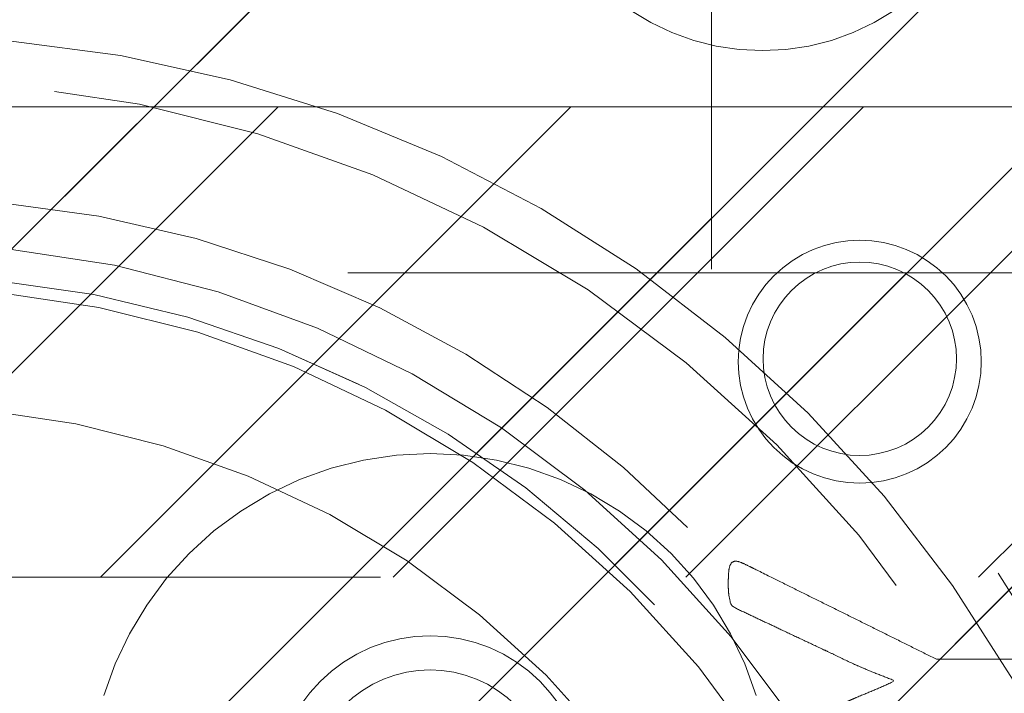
# Model space of a CAD drawing. Header units: inches. Extents: x -463 to -294, y -230 to 12.
# Tile 12 of 68: x -399.175 to -397.867, y 6 to 6.895. Entities that reach past the tile are written whole.
import ezdxf

# ---------------------------------------------------------------- set-up
doc = ezdxf.new("R2010")
doc.units = ezdxf.units.IN
doc.header["$LTSCALE"] = 32
doc.header["$MEASUREMENT"] = 0
doc.linetypes.add('Dash Style-1', pattern=[0.083328, 0.041656, -0.041672])
for name, color, linetype, lineweight in [('DashLine', 7, 'Dash Style-1', 13), ('DashLineFill', 7, 'Dash Style-1', 13), ('Drawing', 7, 'Continuous', 18), ('None', 7, 'Continuous', 18), ('Plastic-BracketCover', 7, 'Continuous', 13), ('SolidLine', 7, 'Continuous', 15), ('Wood_1-H', 7, 'Continuous', 13)]:
    doc.layers.add(name, color=color, linetype=linetype, lineweight=lineweight)
doc.layers.add('Electrical', color=1, linetype='Dash Style-1', lineweight=15, true_color=0xff0000)
pattern_1 = [(45, (0, 0), (-1.61301565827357, 1.935715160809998), []), (45, (-1.0608, 1.0608), (-0.4723460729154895, 0.4167612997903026), [])]

# ---------------------------------------------------------------- blocks, each defined once
blk = doc.blocks.new('Group-22')
at = {"layer": 'Plastic-BracketCover', "color": 7}
blk.add_open_spline([(1.38164285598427, 0.884128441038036), (1.463766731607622, 0.884128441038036), (1.549581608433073, 0.884128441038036), (1.553272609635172, 0.8804374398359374), (1.555118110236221, 0.8730554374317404), (1.55696180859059, 0.8619824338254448), (1.55696180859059, 0.8453729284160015), (1.555118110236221, 0.8342999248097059), (1.553272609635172, 0.8269179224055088), (1.549581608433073, 0.8232269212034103), (1.463766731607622, 0.8232269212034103), (1.38164285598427, 0.8232269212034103), (1.255227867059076, 0.7604808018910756), (1.128812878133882, 0.6977346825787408), (1.119585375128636, 0.6940436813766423), (1.112203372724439, 0.692198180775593), (1.106666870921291, 0.6958891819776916), (1.104821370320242, 0.7106531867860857), (1.104821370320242, 0.7327991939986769), (1.106666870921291, 0.7457176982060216), (1.10851237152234, 0.7530997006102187), (1.114048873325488, 0.7567907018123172), (1.117739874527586, 0.7586362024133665), (1.181408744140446, 0.789086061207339), (1.245077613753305, 0.8195359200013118), (1.263532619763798, 0.8287634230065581), (1.304133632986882, 0.8453729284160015), (1.324432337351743, 0.8546004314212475), (1.324432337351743, 0.8555231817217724), (1.324432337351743, 0.856445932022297), (1.28383402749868, 0.871209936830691), (1.246923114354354, 0.8896649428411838), (1.18233149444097, 0.9201148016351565), (1.117739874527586, 0.9505646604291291), (1.114048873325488, 0.9524101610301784), (1.10851237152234, 0.9561011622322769), (1.106666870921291, 0.963483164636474), (1.104821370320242, 0.9745561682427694), (1.104821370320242, 0.9967021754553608), (1.107589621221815, 1.016079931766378), (1.121430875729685, 1.013311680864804), (1.128812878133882, 1.009620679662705), (1.255227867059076, 0.9468745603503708), (1.38164285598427, 0.884128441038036)], degree=2, knots=[0, 0, 0, 0.05246714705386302, 0.05482524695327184, 0.05718334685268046, 0.05954144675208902, 0.06189954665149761, 0.06484717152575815, 0.06779479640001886, 0.07074242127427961, 0.07369004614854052, 0.1392739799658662, 0.1392739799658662, 0.251980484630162, 0.251980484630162, 0.259917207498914, 0.267853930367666, 0.2757906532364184, 0.2837273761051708, 0.2916640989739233, 0.2996008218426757, 0.307537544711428, 0.31547426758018, 0.31547426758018, 0.4512108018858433, 0.4512108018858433, 0.4908944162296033, 0.5305780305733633, 0.5305780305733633, 0.5322202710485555, 0.5322202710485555, 0.6091019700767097, 0.6091019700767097, 0.7421406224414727, 0.7421406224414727, 0.7498287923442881, 0.7575169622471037, 0.7652051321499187, 0.7728933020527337, 0.7836567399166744, 0.8051836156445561, 0.8159470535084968, 0.8159470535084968, 1, 1, 1], dxfattribs=at)
blk = doc.blocks.new('1BRPFY-Leg_Plate (2D)')
at = {"layer": 'DashLineFill', "linetype": 'Continuous', "lineweight": 13}
h = blk.add_hatch(dxfattribs=at)
h.set_pattern_fill('Steel', color=253, style=0, pattern_type=2)
h.set_pattern_definition(pattern_1)
edge = h.paths.add_edge_path()
edge.add_arc((-1.704724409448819, -1.704724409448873), 0.125984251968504, 179.9999999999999, 269.9999999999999)
edge.add_line((-1.704724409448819, -1.830708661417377), (1.704724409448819, -1.830708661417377))
edge.add_arc((1.704724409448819, -1.704724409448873), 0.125984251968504, 270.0000000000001, 360.0000000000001)
edge.add_line((1.830708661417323, -1.704724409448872), (1.830708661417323, 1.704724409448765))
edge.add_arc((1.704724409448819, 1.704724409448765), 0.1259842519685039, 0, 90)
edge.add_line((1.704724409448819, 1.830708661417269), (-1.704724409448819, 1.830708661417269))
edge.add_arc((-1.704724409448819, 1.704724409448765), 0.1259842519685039, 90, 180)
edge.add_line((-1.830708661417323, 1.704724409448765), (-1.830708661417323, -1.704724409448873))
at = {"layer": 'SolidLine', "flags": 128}
blk.add_lwpolyline([(1.279527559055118, 1.44094488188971), (1.295349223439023, 1.440167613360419), (1.31101851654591, 1.437843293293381), (1.326384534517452, 1.433994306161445), (1.341299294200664, 1.428657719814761), (1.355619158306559, 1.421884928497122), (1.369206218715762, 1.413741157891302), (1.381929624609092, 1.404304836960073), (1.393666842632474, 1.393666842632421), (1.404304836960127, 1.381929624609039), (1.413741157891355, 1.369206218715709), (1.421884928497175, 1.355619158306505), (1.428657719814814, 1.341299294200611), (1.433994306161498, 1.326384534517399), (1.437843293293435, 1.311018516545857), (1.440167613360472, 1.29534922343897), (1.440944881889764, 1.279527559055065), (1.440167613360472, 1.263705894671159), (1.437843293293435, 1.248036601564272), (1.433994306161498, 1.23267058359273), (1.428657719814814, 1.217755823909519), (1.421884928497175, 1.203435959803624), (1.413741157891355, 1.18984889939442), (1.404304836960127, 1.17712549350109), (1.393666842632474, 1.165388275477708), (1.381929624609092, 1.154750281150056), (1.369206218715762, 1.145313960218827), (1.355619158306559, 1.137170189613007), (1.341299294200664, 1.130397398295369), (1.326384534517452, 1.125060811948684), (1.31101851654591, 1.121211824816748), (1.295349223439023, 1.11888750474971), (1.279527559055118, 1.118110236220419), (1.263705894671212, 1.11888750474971), (1.248036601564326, 1.121211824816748), (1.232670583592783, 1.125060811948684), (1.217755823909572, 1.130397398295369), (1.203435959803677, 1.137170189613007), (1.189848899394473, 1.145313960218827), (1.177125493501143, 1.154750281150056), (1.165388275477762, 1.165388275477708), (1.154750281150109, 1.17712549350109), (1.14531396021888, 1.18984889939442), (1.137170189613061, 1.203435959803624), (1.130397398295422, 1.217755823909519), (1.125060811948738, 1.23267058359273), (1.121211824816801, 1.248036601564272), (1.118887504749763, 1.263705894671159), (1.118110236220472, 1.279527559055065), (1.118887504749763, 1.29534922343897), (1.121211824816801, 1.311018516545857), (1.125060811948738, 1.326384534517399), (1.130397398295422, 1.341299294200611), (1.137170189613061, 1.355619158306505), (1.14531396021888, 1.369206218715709), (1.154750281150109, 1.381929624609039), (1.165388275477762, 1.393666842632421), (1.177125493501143, 1.404304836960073), (1.189848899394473, 1.413741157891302), (1.203435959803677, 1.421884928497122), (1.217755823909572, 1.428657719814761), (1.232670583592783, 1.433994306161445), (1.248036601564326, 1.437843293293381), (1.263705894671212, 1.440167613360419)], close=True, dxfattribs=at)
blk.add_lwpolyline([(0.5368025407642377, 0.8234938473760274), (0.5488856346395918, 0.8397860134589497), (0.5625074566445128, 0.854815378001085), (0.5775368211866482, 0.868437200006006), (0.5938289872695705, 0.8805202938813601), (0.6112270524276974, 0.8909482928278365), (0.6295634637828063, 0.8996207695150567), (0.6486616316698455, 0.9064542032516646), (0.668337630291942, 0.9113827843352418), (0.6884019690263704, 0.9143590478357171), (0.7086614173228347, 0.9153543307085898), (0.728920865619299, 0.9143590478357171), (0.7489852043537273, 0.9113827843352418), (0.7686612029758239, 0.9064542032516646), (0.7877593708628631, 0.8996207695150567), (0.8060957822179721, 0.8909482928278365), (0.823493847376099, 0.8805202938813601), (0.8397860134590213, 0.868437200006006), (0.8548153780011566, 0.854815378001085), (0.8684372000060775, 0.8397860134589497), (0.8805202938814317, 0.8234938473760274)], dxfattribs=at)
at = {"layer": 'Plastic-BracketCover', "color": 7}
blk.add_blockref('Group-22', (0, 0), dxfattribs=at)
blk = doc.blocks.new('1BRPX5-Util_Bkt_Sm-F (2D)')
at = {"layer": 'DashLineFill', "linetype": 'Continuous', "lineweight": 13}
h = blk.add_hatch(dxfattribs=at)
h.set_pattern_fill('Steel', color=253, style=0, pattern_type=2)
h.set_pattern_definition(pattern_1)
edge = h.paths.add_edge_path()
edge.add_line((-4.468503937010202, 4.413385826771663), (-3.12992125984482, 4.413385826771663))
edge.add_line((-3.12992125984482, 4.413385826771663), (-3.12992125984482, -1.854330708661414))
edge.add_line((-3.12992125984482, -1.854330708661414), (-4.468503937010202, -1.854330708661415))
edge.add_line((-4.468503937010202, -1.854330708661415), (-4.468503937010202, -1.988188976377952))
edge.add_line((-4.468503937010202, -1.988188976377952), (-2.421259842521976, -1.988188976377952))
edge.add_line((-2.421259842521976, -1.988188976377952), (-2.421259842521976, -2.366141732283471))
edge.add_arc((-2.303149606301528, -2.366141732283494), 0.1181102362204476, 179.9999999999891, 270.000000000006)
edge.add_line((-2.303149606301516, -2.484251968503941), (2.303149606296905, -2.484251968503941))
edge.add_arc((2.303149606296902, -2.366141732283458), 0.1181102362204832, 270.0000000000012, 359.9999999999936)
edge.add_line((2.421259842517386, -2.366141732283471), (2.421259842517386, -1.988188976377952))
edge.add_line((2.421259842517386, -1.988188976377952), (4.468503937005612, -1.988188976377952))
edge.add_line((4.468503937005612, -1.988188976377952), (4.468503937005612, -1.854330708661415))
edge.add_line((4.468503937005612, -1.854330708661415), (3.12992125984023, -1.854330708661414))
edge.add_line((3.12992125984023, -1.854330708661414), (3.12992125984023, 4.413385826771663))
edge.add_line((3.12992125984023, 4.413385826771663), (4.468503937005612, 4.413385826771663))
edge.add_line((4.468503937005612, 4.413385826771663), (4.468503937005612, 4.547244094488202))
edge.add_line((4.468503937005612, 4.547244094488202), (2.421259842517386, 4.547244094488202))
edge.add_line((2.421259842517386, 4.547244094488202), (2.421259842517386, 4.925196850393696))
edge.add_arc((2.303149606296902, 4.925196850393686), 0.1181102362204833, 5.365542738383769e-12, 89.99999999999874)
edge.add_line((2.303149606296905, 5.043307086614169), (-2.303149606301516, 5.043307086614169))
edge.add_arc((-2.303149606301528, 4.92519685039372), 0.1181102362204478, 89.99999999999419, 180.0000000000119)
edge.add_line((-2.421259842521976, 4.925196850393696), (-2.421259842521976, 4.547244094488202))
edge.add_line((-2.421259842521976, 4.547244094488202), (-4.468503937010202, 4.547244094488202))
edge.add_line((-4.468503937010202, 4.547244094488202), (-4.468503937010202, 4.413385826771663))
at = {"layer": 'SolidLine', "flags": 128}
blk.add_lwpolyline([(1.279527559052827, 1.15496456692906), (1.26693235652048, 1.155583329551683), (1.254458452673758, 1.157433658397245), (1.242225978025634, 1.16049773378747), (1.23035273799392, 1.164746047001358), (1.218953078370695, 1.170137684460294), (1.208136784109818, 1.17662072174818), (1.19800802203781, 1.184132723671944), (1.188664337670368, 1.192601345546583), (1.180195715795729, 1.201945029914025), (1.172683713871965, 1.212073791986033), (1.166200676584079, 1.222890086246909), (1.160809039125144, 1.234289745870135), (1.156560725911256, 1.246162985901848), (1.15349665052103, 1.258395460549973), (1.151646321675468, 1.270869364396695), (1.151027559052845, 1.283464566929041), (1.151646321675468, 1.296059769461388), (1.15349665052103, 1.30853367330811), (1.156560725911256, 1.320766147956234), (1.160809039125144, 1.332639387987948), (1.166200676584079, 1.344039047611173), (1.172683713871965, 1.35485534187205), (1.180195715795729, 1.364984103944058), (1.188664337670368, 1.374327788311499), (1.19800802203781, 1.382796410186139), (1.208136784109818, 1.390308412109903), (1.218953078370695, 1.396791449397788), (1.23035273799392, 1.402183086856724), (1.242225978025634, 1.406431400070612), (1.254458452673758, 1.409495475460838), (1.26693235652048, 1.4113458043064), (1.279527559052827, 1.411964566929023), (1.292122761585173, 1.4113458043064), (1.304596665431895, 1.409495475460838), (1.316829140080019, 1.406431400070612), (1.328702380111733, 1.402183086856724), (1.340102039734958, 1.396791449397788), (1.350918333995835, 1.390308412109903), (1.361047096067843, 1.382796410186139), (1.370390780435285, 1.374327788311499), (1.378859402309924, 1.364984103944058), (1.386371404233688, 1.35485534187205), (1.392854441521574, 1.344039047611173), (1.39824607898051, 1.332639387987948), (1.402494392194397, 1.320766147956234), (1.405558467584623, 1.30853367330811), (1.407408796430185, 1.296059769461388), (1.408027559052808, 1.283464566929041), (1.407408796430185, 1.270869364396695), (1.405558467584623, 1.258395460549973), (1.402494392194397, 1.246162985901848), (1.39824607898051, 1.234289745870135), (1.392854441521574, 1.222890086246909), (1.386371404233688, 1.212073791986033), (1.378859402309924, 1.201945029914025), (1.370390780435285, 1.192601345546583), (1.361047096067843, 1.184132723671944), (1.350918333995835, 1.17662072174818), (1.340102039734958, 1.170137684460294), (1.328702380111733, 1.164746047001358), (1.316829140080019, 1.16049773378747), (1.304596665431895, 1.157433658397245), (1.292122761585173, 1.155583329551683)], close=True, dxfattribs=at)
blk.add_lwpolyline([(0.2754010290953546, 0.8361525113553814), (0.2903695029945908, 0.877986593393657), (0.3093663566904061, 0.9181520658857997), (0.3322086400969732, 0.9562621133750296), (0.3586763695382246, 0.991949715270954), (0.3885146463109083, 1.024871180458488), (0.4214361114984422, 1.054709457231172), (0.4571237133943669, 1.081177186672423), (0.4952337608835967, 1.10401947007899), (0.5353992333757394, 1.123016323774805), (0.577233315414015, 1.137984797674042), (0.6203331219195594, 1.148780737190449), (0.6642835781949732, 1.155300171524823), (0.708661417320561, 1.15748031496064), (0.7530392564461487, 1.155300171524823), (0.7969897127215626, 1.148780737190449), (0.840089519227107, 1.137984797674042), (0.8819236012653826, 1.123016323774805), (0.9220890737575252, 1.10401947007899), (0.960199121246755, 1.081177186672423), (0.9958867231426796, 1.054709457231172), (1.028808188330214, 1.024871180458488), (1.058646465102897, 0.991949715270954), (1.085114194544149, 0.9562621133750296), (1.107956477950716, 0.9181520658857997), (1.126953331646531, 0.877986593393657), (1.141921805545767, 0.8361525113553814)], dxfattribs=at)
blk = doc.blocks.new('Slate-LegBrace (2D)')
at = {"layer": 'DashLineFill', "linetype": 'Continuous', "lineweight": 13}
h = blk.add_hatch(dxfattribs=at)
h.set_pattern_fill('Steel', color=253, style=0, pattern_type=2)
h.set_pattern_definition(pattern_1)
edge = h.paths.add_edge_path()
edge.add_line((-2.199587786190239, 0.1351515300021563), (-1.374775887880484, 0.1351515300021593))
edge.add_arc((3.636636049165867e-15, 0.01355418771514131), 1.380142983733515, 5.054592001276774, 174.9454079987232, ccw=False)
edge.add_line((1.374775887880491, 0.1351515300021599), (2.199718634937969, 0.1351515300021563))
edge.add_arc((6.542437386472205e-05, 0.01705725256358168), 2.202821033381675, 3.07312710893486, 176.9268728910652)
h = blk.add_hatch(dxfattribs=at)
h.set_pattern_fill('Steel', color=253, style=0, pattern_type=2)
h.set_pattern_definition(pattern_1)
edge = h.paths.add_edge_path()
edge.add_line((-2.191696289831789, 0.2375138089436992), (-1.463739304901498, 0.2375137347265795))
edge.add_arc((6.542437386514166e-05, 0.017041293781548), 1.480314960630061, 8.565281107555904, 171.4347188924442, ccw=False)
edge.add_line((1.463870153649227, 0.2375137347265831), (2.191827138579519, 0.2375138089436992))
edge.add_line((2.191827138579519, 0.2375138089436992), (2.19971863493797, 0.1351515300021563))
edge.add_line((2.19971863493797, 0.1351515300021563), (1.374775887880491, 0.1351515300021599))
edge.add_arc((3.356894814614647e-15, 0.01355418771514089), 1.380142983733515, 5.054592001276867, 174.9454079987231)
edge.add_line((-1.374775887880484, 0.1351515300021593), (-2.19958778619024, 0.1351515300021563))
edge.add_line((-2.19958778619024, 0.1351515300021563), (-2.191696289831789, 0.2375138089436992))
at = {"layer": 'DashLineFill', "flags": 128}
for points in [[(-2.199587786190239, 0.1351515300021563), (-1.374775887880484, 0.1351515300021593, -0.9154551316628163), (1.374775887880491, 0.1351515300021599), (2.199718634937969, 0.1351515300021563, 0.9477524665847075)], [(-2.191696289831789, 0.2375138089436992), (-1.463739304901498, 0.2375137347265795, -0.8606629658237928), (1.463870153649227, 0.2375137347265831), (2.191827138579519, 0.2375138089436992), (2.19971863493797, 0.1351515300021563), (1.374775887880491, 0.1351515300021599, 0.9154551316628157), (-1.374775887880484, 0.1351515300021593), (-2.19958778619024, 0.1351515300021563)]]:
    blk.add_lwpolyline(points, format="xyb", close=True, dxfattribs=at)
blk = doc.blocks.new('TLLegSleeve (2D)')
at = {"layer": 'DashLineFill', "linetype": 'Continuous', "lineweight": 13}
h = blk.add_hatch(dxfattribs=at)
h.set_pattern_fill('Steel', color=253, style=0, pattern_type=2)
h.set_pattern_definition(pattern_1)
edge = h.paths.add_edge_path()
edge.add_line((1.08267716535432, 1.402343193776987), (1.08267716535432, 2.913385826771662))
edge.add_arc((-1.707523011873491e-13, 2.913385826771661), 1.08267716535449, 4.479377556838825e-14, 180)
edge.add_line((-1.082677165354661, 2.913385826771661), (-1.08267716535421, 1.402343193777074))
edge.add_arc((-1.332267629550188e-15, 2.886579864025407e-15), 1.771653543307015, 127.6698869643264, 412.330113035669)
edge.add_line((1.08267716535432, 1.402343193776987), (1.08267716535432, 1.402343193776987))
edge = h.paths.add_edge_path()
edge.add_arc((1.665334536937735e-15, 2.91338582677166), 0.7480314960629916, 180, 360)
edge.add_arc((1.665334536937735e-15, 2.91338582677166), 0.7480314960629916, 9.54166404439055e-15, 180)
edge.add_line((-0.7480314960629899, 2.91338582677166), (-0.7480314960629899, 2.91338582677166))
edge = h.paths.add_edge_path()
edge.add_arc((-1.723066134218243e-13, 5.70119602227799e-16), 1.437007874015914, 180, 360)
edge.add_arc((-1.723066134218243e-13, 9.149983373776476e-17), 1.437007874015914, 9.541664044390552e-15, 180)
edge.add_line((-1.437007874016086, 3.308097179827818e-16), (-1.437007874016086, 3.308097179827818e-16))
at = {"layer": 'DashLine', "color": 8, "flags": 128}
blk.add_lwpolyline([(1.653543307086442, 1.118599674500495e-14), (1.645581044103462, -0.1620755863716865), (1.621770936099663, -0.3225902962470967), (1.582342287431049, -0.4799982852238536), (1.527674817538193, -0.6327836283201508), (1.45829500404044, -0.7794749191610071), (1.374871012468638, -0.9186594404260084), (1.278206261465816, -1.048996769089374), (1.169231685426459, -1.169231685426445), (1.048996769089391, -1.278206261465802), (0.918659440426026, -1.374871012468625), (0.7794749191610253, -1.458295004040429), (0.6327836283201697, -1.527674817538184), (0.4799982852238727, -1.582342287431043), (0.3225902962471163, -1.621770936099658), (0.1620755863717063, -1.645581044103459), (8.723964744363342e-15, -1.653543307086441), (-0.162075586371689, -1.645581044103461), (-0.3225902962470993, -1.621770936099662), (-0.4799982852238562, -1.582342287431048), (-0.6327836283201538, -1.527674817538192), (-0.7794749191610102, -1.458295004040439), (-0.9186594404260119, -1.374871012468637), (-1.048996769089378, -1.278206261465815), (-1.169231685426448, -1.169231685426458), (-1.278206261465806, -1.048996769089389), (-1.374871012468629, -0.9186594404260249), (-1.458295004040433, -0.7794749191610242), (-1.527674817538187, -0.6327836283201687), (-1.582342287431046, -0.4799982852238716), (-1.621770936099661, -0.3225902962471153), (-1.645581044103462, -0.1620755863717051), (-1.653543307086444, -7.741682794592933e-15), (-1.645581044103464, 0.1620755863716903), (-1.621770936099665, 0.3225902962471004), (-1.582342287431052, 0.4799982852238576), (-1.527674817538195, 0.6327836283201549), (-1.458295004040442, 0.7794749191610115), (-1.37487101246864, 0.918659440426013), (-1.278206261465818, 1.048996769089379), (-1.169231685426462, 1.169231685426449), (-1.048996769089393, 1.278206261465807), (-0.9186594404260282, 1.37487101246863), (-0.7794749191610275, 1.458295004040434), (-0.6327836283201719, 1.527674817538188), (-0.479998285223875, 1.582342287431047), (-0.3225902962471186, 1.621770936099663), (-0.1620755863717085, 1.645581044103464), (-1.096189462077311e-14, 1.653543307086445), (0.1620755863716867, 1.645581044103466), (0.3225902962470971, 1.621770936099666), (0.479998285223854, 1.582342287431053), (0.6327836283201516, 1.527674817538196), (0.7794749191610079, 1.458295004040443), (0.9186594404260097, 1.374871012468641), (1.048996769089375, 1.278206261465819), (1.169231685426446, 1.169231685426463), (1.278206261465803, 1.048996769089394), (1.374871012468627, 0.9186594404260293), (1.458295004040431, 0.7794749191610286), (1.527674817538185, 0.6327836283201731), (1.582342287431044, 0.4799982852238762), (1.621770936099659, 0.3225902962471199), (1.64558104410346, 0.1620755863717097)], close=True, dxfattribs=at)
at = {"layer": 'DashLineFill', "flags": 128}
for points in [[(1.08267716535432, 1.402343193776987), (1.08267716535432, 2.913385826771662, 0.9999999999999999), (-1.082677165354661, 2.913385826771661), (-1.08267716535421, 1.402343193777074, 2.931618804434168), (1.08267716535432, 1.402343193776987)], [(-1.437007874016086, 3.308097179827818e-16, 0.9999999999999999), (1.437007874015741, 3.308097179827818e-16, 0.9999999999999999), (-1.437007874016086, 3.308097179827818e-16)]]:
    blk.add_lwpolyline(points, format="xyb", close=True, dxfattribs=at)
blk = doc.blocks.new('Group-24')
at = {"layer": 'Wood_1-H'}
for points in [[(-39.58171171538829, 21.82547102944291), (-39.72983852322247, 21.84497229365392)], [(-39.72983852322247, 21.84497229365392), (-39.58171171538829, 21.82547102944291)], [(-39.72983852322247, 21.84497229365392), (-39.58171171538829, 21.82547102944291)], [(-39.58171171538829, 21.82547102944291), (-39.72983852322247, 21.84497229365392)], [(-39.43584822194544, 21.79313387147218), (-39.58171171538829, 21.82547102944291)], [(-39.58171171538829, 21.82547102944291), (-39.43584822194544, 21.79313387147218)], [(-39.58171171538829, 21.82547102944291), (-39.43584822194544, 21.79313387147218)], [(-39.43584822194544, 21.79313387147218), (-39.58171171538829, 21.82547102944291)], [(-39.29335815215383, 21.7482069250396), (-39.43584822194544, 21.79313387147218)], [(-39.43584822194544, 21.79313387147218), (-39.29335815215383, 21.7482069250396)], [(-39.43584822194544, 21.79313387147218), (-39.29335815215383, 21.7482069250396)], [(-39.29335815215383, 21.7482069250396), (-39.43584822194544, 21.79313387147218)], [(-39.15532594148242, 21.69103211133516), (-39.29335815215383, 21.7482069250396)], [(-39.29335815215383, 21.7482069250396), (-39.15532594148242, 21.69103211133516)], [(-39.29335815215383, 21.7482069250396), (-39.15532594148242, 21.69103211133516)], [(-39.15532594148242, 21.69103211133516), (-39.29335815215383, 21.7482069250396)], [(-39.02280209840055, 21.62204456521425), (-39.15532594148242, 21.69103211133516)], [(-39.15532594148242, 21.69103211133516), (-39.02280209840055, 21.62204456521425)], [(-39.15532594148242, 21.69103211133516), (-39.02280209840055, 21.62204456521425)], [(-39.02280209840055, 21.62204456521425), (-39.15532594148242, 21.69103211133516)], [(-38.89679520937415, 21.54176932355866), (-39.02280209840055, 21.62204456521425)], [(-39.02280209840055, 21.62204456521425), (-38.89679520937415, 21.54176932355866)], [(-39.02280209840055, 21.62204456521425), (-38.89679520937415, 21.54176932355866)], [(-38.89679520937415, 21.54176932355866), (-39.02280209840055, 21.62204456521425)], [(-38.77826426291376, 21.45081732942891), (-38.89679520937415, 21.54176932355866)], [(-38.89679520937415, 21.54176932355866), (-38.77826426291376, 21.45081732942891)], [(-38.89679520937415, 21.54176932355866), (-38.77826426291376, 21.45081732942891)], [(-38.77826426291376, 21.45081732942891), (-38.89679520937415, 21.54176932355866)], [(-38.66811135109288, 21.34988078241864), (-38.77826426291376, 21.45081732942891)], [(-38.77826426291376, 21.45081732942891), (-38.66811135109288, 21.34988078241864)], [(-38.77826426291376, 21.45081732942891), (-38.66811135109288, 21.34988078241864)], [(-38.66811135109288, 21.34988078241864), (-38.77826426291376, 21.45081732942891)], [(-38.56717480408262, 21.23972787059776), (-38.66811135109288, 21.34988078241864)], [(-38.66811135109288, 21.34988078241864), (-38.56717480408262, 21.23972787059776)], [(-38.66811135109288, 21.34988078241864), (-38.56717480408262, 21.23972787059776)], [(-38.56717480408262, 21.23972787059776), (-38.66811135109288, 21.34988078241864)], [(-38.47622280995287, 21.12119692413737), (-38.56717480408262, 21.23972787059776)], [(-38.56717480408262, 21.23972787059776), (-38.47622280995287, 21.12119692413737)], [(-38.56717480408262, 21.23972787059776), (-38.47622280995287, 21.12119692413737)], [(-38.47622280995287, 21.12119692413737), (-38.56717480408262, 21.23972787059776)], [(-38.39594756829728, 20.99519003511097), (-38.47622280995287, 21.12119692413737)], [(-38.47622280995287, 21.12119692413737), (-38.39594756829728, 20.99519003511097)], [(-38.47622280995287, 21.12119692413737), (-38.39594756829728, 20.99519003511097)], [(-38.39594756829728, 20.99519003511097), (-38.47622280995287, 21.12119692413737)]]:
    blk.add_lwpolyline(points, dxfattribs=at)
at = {"layer": 'Wood_1-H', "color": 7}
for name in ['1BRPX5-Util_Bkt_Sm-F (2D)', 'TLLegSleeve (2D)', 'Slate-LegBrace (2D)', '1BRPFY-Leg_Plate (2D)']:
    blk.add_blockref(name, (-39.87910131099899, 20.13889082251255), dxfattribs=at)
blk = doc.blocks.new('TL14_lower_leg (2D)')
at = {"layer": 'DashLine', "flags": 128}
for points in [[(-1.777195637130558e-14, 1.377952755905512), (0.1350629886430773, 1.371317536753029), (0.2688252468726, 1.351475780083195), (0.3999985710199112, 1.318618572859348), (0.5273196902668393, 1.27306234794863), (0.649562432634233, 1.215245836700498), (0.7655495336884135, 1.14572584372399), (0.8741639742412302, 1.065171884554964), (0.9743597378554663, 0.9743597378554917), (1.065171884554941, 0.8741639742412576), (1.14572584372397, 0.7655495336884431), (1.215245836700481, 0.6495624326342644), (1.273062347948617, 0.5273196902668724), (1.318618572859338, 0.3999985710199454), (1.351475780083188, 0.2688252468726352), (1.371317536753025, 0.1350629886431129), (1.377952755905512, 1.783045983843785e-14), (1.371317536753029, -0.1350629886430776), (1.351475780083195, -0.2688252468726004), (1.318618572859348, -0.3999985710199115), (1.27306234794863, -0.5273196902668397), (1.215245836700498, -0.6495624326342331), (1.145725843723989, -0.7655495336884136), (1.065171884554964, -0.8741639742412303), (0.9743597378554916, -0.9743597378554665), (0.8741639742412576, -1.065171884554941), (0.7655495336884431, -1.14572584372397), (0.6495624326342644, -1.215245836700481), (0.5273196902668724, -1.273062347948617), (0.3999985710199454, -1.318618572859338), (0.2688252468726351, -1.351475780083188), (0.135062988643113, -1.371317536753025), (1.777195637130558e-14, -1.377952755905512), (-0.1350629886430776, -1.371317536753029), (-0.2688252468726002, -1.351475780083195), (-0.3999985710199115, -1.318618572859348), (-0.5273196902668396, -1.27306234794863), (-0.6495624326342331, -1.215245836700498), (-0.7655495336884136, -1.14572584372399), (-0.8741639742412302, -1.065171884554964), (-0.9743597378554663, -0.9743597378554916), (-1.065171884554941, -0.8741639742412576), (-1.14572584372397, -0.7655495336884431), (-1.215245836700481, -0.6495624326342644), (-1.273062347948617, -0.5273196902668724), (-1.318618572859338, -0.3999985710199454), (-1.351475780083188, -0.2688252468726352), (-1.371317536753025, -0.1350629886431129), (-1.377952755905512, -1.783045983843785e-14), (-1.371317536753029, 0.1350629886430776), (-1.351475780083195, 0.2688252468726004), (-1.318618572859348, 0.3999985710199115), (-1.27306234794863, 0.5273196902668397), (-1.215245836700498, 0.6495624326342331), (-1.145725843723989, 0.7655495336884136), (-1.065171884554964, 0.8741639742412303), (-0.9743597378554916, 0.9743597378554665), (-0.8741639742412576, 1.065171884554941), (-0.7655495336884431, 1.14572584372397), (-0.6495624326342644, 1.215245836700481), (-0.5273196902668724, 1.273062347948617), (-0.3999985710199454, 1.318618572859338), (-0.2688252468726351, 1.351475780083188), (-0.135062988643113, 1.371317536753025)], [(0.7086614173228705, 0.8700787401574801), (0.7244830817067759, 0.8693014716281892), (0.7401523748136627, 0.8669771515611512), (0.7555183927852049, 0.8631281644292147), (0.7704331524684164, 0.8577915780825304), (0.784753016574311, 0.8510187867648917), (0.7983400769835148, 0.8428750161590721), (0.8110634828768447, 0.8334386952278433), (0.8228007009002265, 0.8228007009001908), (0.8334386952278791, 0.8110634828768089), (0.842875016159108, 0.7983400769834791), (0.8510187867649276, 0.7847530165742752), (0.8577915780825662, 0.7704331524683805), (0.8631281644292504, 0.7555183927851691), (0.866977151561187, 0.740152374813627), (0.8693014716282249, 0.72448308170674), (0.870078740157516, 0.7086614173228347), (0.8693014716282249, 0.6928397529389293), (0.866977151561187, 0.6771704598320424), (0.8631281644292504, 0.6618044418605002), (0.8577915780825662, 0.6468896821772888), (0.8510187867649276, 0.6325698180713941), (0.842875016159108, 0.6189827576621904), (0.8334386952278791, 0.6062593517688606), (0.8228007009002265, 0.5945221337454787), (0.8110634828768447, 0.5838841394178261), (0.7983400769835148, 0.5744478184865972), (0.784753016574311, 0.5663040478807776), (0.7704331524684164, 0.559531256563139), (0.7555183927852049, 0.5541946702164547), (0.7401523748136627, 0.5503456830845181), (0.7244830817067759, 0.5480213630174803), (0.7086614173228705, 0.5472440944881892), (0.6928397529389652, 0.5480213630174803), (0.6771704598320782, 0.5503456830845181), (0.6618044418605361, 0.5541946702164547), (0.6468896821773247, 0.559531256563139), (0.63256981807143, 0.5663040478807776), (0.6189827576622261, 0.5744478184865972), (0.6062593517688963, 0.5838841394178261), (0.5945221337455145, 0.5945221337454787), (0.5838841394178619, 0.6062593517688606), (0.5744478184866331, 0.6189827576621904), (0.5663040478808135, 0.6325698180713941), (0.5595312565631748, 0.6468896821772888), (0.5541946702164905, 0.6618044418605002), (0.5503456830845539, 0.6771704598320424), (0.548021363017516, 0.6928397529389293), (0.5472440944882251, 0.7086614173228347), (0.548021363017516, 0.72448308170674), (0.5503456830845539, 0.740152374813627), (0.5541946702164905, 0.7555183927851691), (0.5595312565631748, 0.7704331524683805), (0.5663040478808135, 0.7847530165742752), (0.5744478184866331, 0.7983400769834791), (0.5838841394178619, 0.8110634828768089), (0.5945221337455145, 0.8228007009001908), (0.6062593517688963, 0.8334386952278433), (0.6189827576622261, 0.8428750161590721), (0.63256981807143, 0.8510187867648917), (0.6468896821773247, 0.8577915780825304), (0.6618044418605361, 0.8631281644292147), (0.6771704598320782, 0.8669771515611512), (0.6928397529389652, 0.8693014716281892)]]:
    blk.add_lwpolyline(points, close=True, dxfattribs=at)
blk = doc.blocks.new('Group-28')
at = {"layer": 'DashLineFill', "linetype": 'Continuous', "lineweight": 13}
h = blk.add_hatch(dxfattribs=at)
h.set_pattern_fill('Steel', color=253, style=0, pattern_type=2)
h.set_pattern_definition(pattern_1)
h.paths.add_polyline_path([(-2.066929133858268, 1.397637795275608), (2.066929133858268, 1.397637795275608), (2.066929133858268, 0.1377952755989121), (2.106299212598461, 0.1377952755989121), (2.106299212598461, -0.1377952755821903), (2.066929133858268, -0.1377952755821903), (2.066929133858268, -5.275590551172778), (2.106299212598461, -5.275590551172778), (2.106299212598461, -5.55118110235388), (2.066929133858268, -5.55118110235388), (2.066929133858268, -5.82677165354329), (-2.066929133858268, -5.82677165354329), (-2.066929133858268, -5.55118110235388), (-2.106299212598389, -5.55118110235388), (-2.106299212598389, -5.275590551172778), (-2.066929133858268, -5.275590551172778), (-2.066929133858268, -0.1377952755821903), (-2.106299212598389, -0.1377952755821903), (-2.106299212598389, 0.1377952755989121), (-2.066929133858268, 0.1377952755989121)])
at = {"layer": 'DashLineFill', "flags": 128}
blk.add_lwpolyline([(-2.066929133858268, 1.397637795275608), (2.066929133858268, 1.397637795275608), (2.066929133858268, 0.1377952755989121), (2.106299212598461, 0.1377952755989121), (2.106299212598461, -0.1377952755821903), (2.066929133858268, -0.1377952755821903), (2.066929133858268, -5.275590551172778), (2.106299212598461, -5.275590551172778), (2.106299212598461, -5.55118110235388), (2.066929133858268, -5.55118110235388), (2.066929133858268, -5.82677165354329), (-2.066929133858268, -5.82677165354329), (-2.066929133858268, -5.55118110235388), (-2.106299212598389, -5.55118110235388), (-2.106299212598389, -5.275590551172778), (-2.066929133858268, -5.275590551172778), (-2.066929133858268, -0.1377952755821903), (-2.106299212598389, -0.1377952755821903), (-2.106299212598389, 0.1377952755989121), (-2.066929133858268, 0.1377952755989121)], close=True, dxfattribs=at)
blk = doc.blocks.new('TL14_upper_leg (2D)')
at = {"layer": 'DashLine', "flags": 128}
blk.add_lwpolyline([(0, 1.22047244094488), (0.1196272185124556, 1.214595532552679), (0.2381023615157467, 1.197021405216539), (0.3542844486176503, 1.167919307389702), (0.4670545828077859, 1.127569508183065), (0.5753267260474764, 1.076360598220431), (0.6780581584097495, 1.01478574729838), (0.7742595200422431, 0.9434379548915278), (0.8630043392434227, 0.8630043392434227), (0.9434379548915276, 0.7742595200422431), (1.01478574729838, 0.6780581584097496), (1.076360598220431, 0.5753267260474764), (1.127569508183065, 0.467054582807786), (1.167919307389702, 0.3542844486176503), (1.197021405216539, 0.2381023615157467), (1.214595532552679, 0.1196272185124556), (1.22047244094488, 7.47323834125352e-17), (1.214595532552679, -0.1196272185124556), (1.197021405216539, -0.2381023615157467), (1.167919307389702, -0.3542844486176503), (1.127569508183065, -0.467054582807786), (1.076360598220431, -0.5753267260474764), (1.01478574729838, -0.6780581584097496), (0.9434379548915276, -0.7742595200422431), (0.8630043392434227, -0.8630043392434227), (0.7742595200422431, -0.9434379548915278), (0.6780581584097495, -1.01478574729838), (0.5753267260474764, -1.076360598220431), (0.4670545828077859, -1.127569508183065), (0.3542844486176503, -1.167919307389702), (0.2381023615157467, -1.197021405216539), (0.1196272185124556, -1.214595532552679), (0, -1.22047244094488), (-0.1196272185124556, -1.214595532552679), (-0.2381023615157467, -1.197021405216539), (-0.3542844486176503, -1.167919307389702), (-0.4670545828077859, -1.127569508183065), (-0.5753267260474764, -1.076360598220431), (-0.6780581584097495, -1.01478574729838), (-0.7742595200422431, -0.9434379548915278), (-0.8630043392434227, -0.8630043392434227), (-0.9434379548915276, -0.7742595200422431), (-1.01478574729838, -0.6780581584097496), (-1.076360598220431, -0.5753267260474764), (-1.127569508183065, -0.467054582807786), (-1.167919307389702, -0.3542844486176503), (-1.197021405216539, -0.2381023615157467), (-1.214595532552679, -0.1196272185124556), (-1.22047244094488, 7.47323834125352e-17), (-1.214595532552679, 0.1196272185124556), (-1.197021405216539, 0.2381023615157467), (-1.167919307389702, 0.3542844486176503), (-1.127569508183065, 0.467054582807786), (-1.076360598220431, 0.5753267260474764), (-1.01478574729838, 0.6780581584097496), (-0.9434379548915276, 0.7742595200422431), (-0.8630043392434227, 0.8630043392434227), (-0.7742595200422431, 0.9434379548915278), (-0.6780581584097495, 1.01478574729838), (-0.5753267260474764, 1.076360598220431), (-0.4670545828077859, 1.127569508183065), (-0.3542844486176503, 1.167919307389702), (-0.2381023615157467, 1.197021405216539), (-0.1196272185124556, 1.214595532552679)], close=True, dxfattribs=at)
at = {"layer": 'DashLine', "color": 7}
blk.add_blockref('Group-28', (0, 0), dxfattribs=at)
blk = doc.blocks.new('1BRPT9-Bracket (2D)')
at = {"layer": 'DashLineFill', "linetype": 'Continuous', "lineweight": 13}
h = blk.add_hatch(dxfattribs=at)
h.set_pattern_fill('Steel', color=253, style=0, pattern_type=2)
h.set_pattern_definition(pattern_1)
edge = h.paths.add_edge_path()
edge.add_arc((1.677931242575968, -8.488188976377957), 0.2519685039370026, 269.999999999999, 360.0000000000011)
edge.add_line((1.929899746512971, -8.488188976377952), (1.929899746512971, -7.480314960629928))
edge.add_line((1.929899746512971, -7.480314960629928), (2.323600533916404, -7.480314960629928))
edge.add_line((2.323600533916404, -7.480314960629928), (2.323600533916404, 7.461135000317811))
edge.add_line((2.323600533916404, 7.461135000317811), (1.929899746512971, 7.480314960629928))
edge.add_line((1.929899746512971, 7.480314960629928), (1.929899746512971, 8.488188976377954))
edge.add_arc((1.677931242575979, 8.488188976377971), 0.2519685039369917, 359.999999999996, 450.0000000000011)
edge.add_line((1.677931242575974, 8.740157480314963), (-2.32206875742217, 8.740157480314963))
edge.add_line((-2.32206875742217, 8.740157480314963), (-2.32206875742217, -8.74015748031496))
edge.add_line((-2.32206875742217, -8.74015748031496), (1.677931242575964, -8.74015748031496))
h = blk.add_hatch(dxfattribs=at)
h.set_pattern_fill('Steel', color=253, style=0, pattern_type=2)
h.set_pattern_definition(pattern_1)
h.paths.add_polyline_path([(1.150372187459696, 8.425196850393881), (1.181243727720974, 8.423680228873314), (1.211817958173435, 8.419144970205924), (1.241800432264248, 8.411634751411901), (1.27090240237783, 8.401221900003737), (1.298843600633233, 8.388006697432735), (1.325354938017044, 8.37211641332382), (1.350181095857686, 8.35370407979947), (1.373082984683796, 8.332947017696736), (1.393840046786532, 8.310045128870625), (1.41225238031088, 8.285218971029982), (1.428142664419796, 8.258707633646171), (1.441357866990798, 8.230766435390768), (1.451770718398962, 8.201664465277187), (1.459280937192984, 8.171681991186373), (1.463816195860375, 8.141107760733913), (1.465332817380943, 8.110236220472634), (1.463816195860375, 8.079364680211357), (1.459280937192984, 8.048790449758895), (1.451770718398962, 8.018807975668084), (1.441357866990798, 7.989706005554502), (1.428142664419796, 7.961764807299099), (1.41225238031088, 7.935253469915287), (1.393840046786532, 7.910427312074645), (1.373082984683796, 7.887525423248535), (1.350181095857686, 7.866768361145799), (1.325354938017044, 7.848356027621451), (1.298843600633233, 7.832465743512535), (1.27090240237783, 7.819250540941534), (1.241800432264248, 7.80883768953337), (1.211817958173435, 7.801327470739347), (1.181243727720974, 7.796792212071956), (1.150372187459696, 7.795275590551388), (1.119500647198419, 7.796792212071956), (1.088926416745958, 7.801327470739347), (1.058943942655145, 7.80883768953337), (1.029841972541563, 7.819250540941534), (1.00190077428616, 7.832465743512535), (0.9753894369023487, 7.848356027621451), (0.9505632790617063, 7.866768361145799), (0.9276613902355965, 7.887525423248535), (0.9069043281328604, 7.910427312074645), (0.8884919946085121, 7.935253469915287), (0.8726017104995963, 7.961764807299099), (0.8593865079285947, 7.989706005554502), (0.8489736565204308, 8.018807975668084), (0.8414634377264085, 8.048790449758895), (0.8369281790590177, 8.079364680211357), (0.8354115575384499, 8.110236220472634), (0.8369281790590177, 8.141107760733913), (0.8414634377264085, 8.171681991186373), (0.8489736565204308, 8.201664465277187), (0.8593865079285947, 8.230766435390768), (0.8726017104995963, 8.258707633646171), (0.8884919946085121, 8.285218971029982), (0.9069043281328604, 8.310045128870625), (0.9276613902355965, 8.332947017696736), (0.9505632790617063, 8.35370407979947), (0.9753894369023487, 8.37211641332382), (1.00190077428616, 8.388006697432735), (1.029841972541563, 8.401221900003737), (1.058943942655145, 8.411634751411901), (1.088926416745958, 8.419144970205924), (1.119500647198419, 8.423680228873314)])
at = {"layer": 'DashLineFill', "flags": 128}
blk.add_lwpolyline([(1.150372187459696, 8.425196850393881), (1.181243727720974, 8.423680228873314), (1.211817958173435, 8.419144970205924), (1.241800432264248, 8.411634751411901), (1.27090240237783, 8.401221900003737), (1.298843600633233, 8.388006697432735), (1.325354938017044, 8.37211641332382), (1.350181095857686, 8.35370407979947), (1.373082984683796, 8.332947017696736), (1.393840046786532, 8.310045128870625), (1.41225238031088, 8.285218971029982), (1.428142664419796, 8.258707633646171), (1.441357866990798, 8.230766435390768), (1.451770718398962, 8.201664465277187), (1.459280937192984, 8.171681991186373), (1.463816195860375, 8.141107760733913), (1.465332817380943, 8.110236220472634), (1.463816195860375, 8.079364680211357), (1.459280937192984, 8.048790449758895), (1.451770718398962, 8.018807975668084), (1.441357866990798, 7.989706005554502), (1.428142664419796, 7.961764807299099), (1.41225238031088, 7.935253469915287), (1.393840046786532, 7.910427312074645), (1.373082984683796, 7.887525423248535), (1.350181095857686, 7.866768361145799), (1.325354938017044, 7.848356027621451), (1.298843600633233, 7.832465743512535), (1.27090240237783, 7.819250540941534), (1.241800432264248, 7.80883768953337), (1.211817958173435, 7.801327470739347), (1.181243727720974, 7.796792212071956), (1.150372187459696, 7.795275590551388), (1.119500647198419, 7.796792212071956), (1.088926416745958, 7.801327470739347), (1.058943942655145, 7.80883768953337), (1.029841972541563, 7.819250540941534), (1.00190077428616, 7.832465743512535), (0.9753894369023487, 7.848356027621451), (0.9505632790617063, 7.866768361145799), (0.9276613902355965, 7.887525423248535), (0.9069043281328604, 7.910427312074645), (0.8884919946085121, 7.935253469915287), (0.8726017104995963, 7.961764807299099), (0.8593865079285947, 7.989706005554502), (0.8489736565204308, 8.018807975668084), (0.8414634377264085, 8.048790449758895), (0.8369281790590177, 8.079364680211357), (0.8354115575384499, 8.110236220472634), (0.8369281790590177, 8.141107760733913), (0.8414634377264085, 8.171681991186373), (0.8489736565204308, 8.201664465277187), (0.8593865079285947, 8.230766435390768), (0.8726017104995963, 8.258707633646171), (0.8884919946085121, 8.285218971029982), (0.9069043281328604, 8.310045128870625), (0.9276613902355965, 8.332947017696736), (0.9505632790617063, 8.35370407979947), (0.9753894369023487, 8.37211641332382), (1.00190077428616, 8.388006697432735), (1.029841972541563, 8.401221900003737), (1.058943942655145, 8.411634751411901), (1.088926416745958, 8.419144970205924), (1.119500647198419, 8.423680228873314)], close=True, dxfattribs=at)
blk = doc.blocks.new('Group-53')
at = {"layer": 'None', "color": 7}
for name, p in [('1BRPT9-Bracket (2D)', (-39.87910131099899, 14.03652861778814)), ('TL14_upper_leg (2D)', (-39.87910131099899, 20.13889082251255)), ('TL14_lower_leg (2D)', (-39.87910131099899, 20.13889082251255))]:
    blk.add_blockref(name, p, dxfattribs=at)
blk = doc.blocks.new('Group-60')
at = {"layer": 'DashLine', "flags": 128}
blk.add_lwpolyline([(12.01968503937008, -13.27551181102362), (48.00393700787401, -13.27551181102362), (48.00393700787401, -15.69677165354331), (12.01968503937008, -15.69677165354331)], close=True, dxfattribs=at)
blk = doc.blocks.new('Group-63')
at = {"layer": 'Electrical', "linetype": 'Continuous', "lineweight": 5, "true_color": 0xdd0000}
h = blk.add_hatch(dxfattribs=at)
h.set_pattern_fill('ElectricalHatch', color=12, style=0, pattern_type=2)
h.set_pattern_definition([(45, (0, 0), (-0.3333333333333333, -0.7222222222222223), [])])
edge = h.paths.add_edge_path()
edge.add_arc((12.76771653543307, -16.00935039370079), 0.3125, 180, 270)
edge.add_line((12.76771653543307, -16.32185039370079), (125.248031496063, -16.32185039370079))
edge.add_arc((125.248031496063, -16.00935039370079), 0.3125, 270, 360)
edge.add_arc((125.248031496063, -16.00935039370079), 0.3125, 0, 90)
edge.add_line((125.248031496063, -15.69685039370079), (12.76771653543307, -15.69685039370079))
edge.add_arc((12.76771653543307, -16.00935039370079), 0.3125, 90, 180)
at = {"layer": 'Electrical', "flags": 128}
blk.add_lwpolyline([(12.45521653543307, -16.00935039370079, 0.414213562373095), (12.76771653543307, -16.32185039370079), (125.248031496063, -16.32185039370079, 0.414213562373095), (125.560531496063, -16.00935039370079, 0.414213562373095), (125.248031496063, -15.69685039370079), (12.76771653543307, -15.69685039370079, 0.414213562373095)], format="xyb", close=True, dxfattribs=at)
at = {"layer": 'None'}
blk.add_blockref('Group-60', (0, 0), dxfattribs=at)
blk = doc.blocks.new('Group-64')
at = {"layer": 'None'}
blk.add_blockref('Group-63', (0, 0), dxfattribs=at)
blk = doc.blocks.new('Group-65')
at = {"layer": 'None'}
blk.add_blockref('Group-64', (0, 0), dxfattribs=at)
blk = doc.blocks.new('SL Overhead (2D)')
at = {"layer": 'None'}
blk.add_blockref('Group-65', (0, 0), dxfattribs=at)
at = {"layer": 'Drawing', "color": 0, "flags": 1}
for tag in ['Tag', 'Catalog', 'Option1', 'Option2', 'Option3', 'Option4', 'Option5', 'Option6', 'Option7', 'Option8', 'Option9', 'Option10', 'Option11', 'Option12', 'Custom', 'FinishGroup', 'Discount', 'Item2', 'Item3', 'Item6', 'Item9', 'Item10', 'Item12', 'Item13', 'Item16', 'Item19', 'Item20', 'Item21', 'Item22', 'Item23', 'Item24', 'Item25', 'Item8', 'Item18', 'Item1', 'Item4', 'Item5', 'Item7', 'Item11', 'Item14', 'Item15', 'Item17']:
    blk.add_attdef(tag, (-60.83579422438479, -146.5264635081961), '', height=0.007086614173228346, dxfattribs=at)

msp = doc.modelspace()

# ---------------------------------------------------------------- block references
at = {"layer": 'Drawing'}
msp.add_blockref('SL Overhead (2D)', (-420.304960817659, 22.47637795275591), dxfattribs=at)
at = {"layer": 'None'}
for name in ['Group-24', 'Group-53']:
    msp.add_blockref(name, (-359.4593240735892, -14.97747349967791), dxfattribs=at)

doc.saveas('drawing.dxf')
